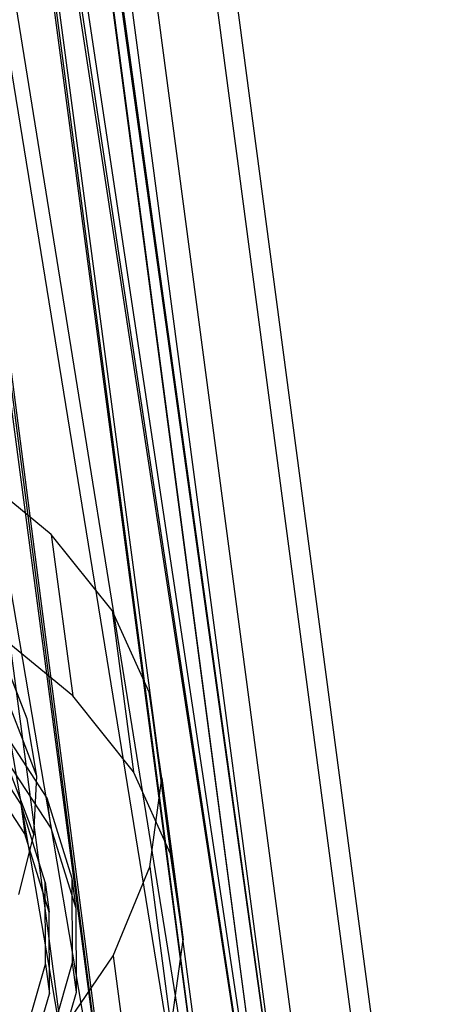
# Model space of a CAD drawing. Extents: x -23.4 to 23.6, y 0.3 to 4.
# Tile 12 of 189: x -21.667 to -21.43, y 1.08 to 1.637. Entities that reach past the tile are written whole.
import ezdxf

# ---------------------------------------------------------------- set-up
doc = ezdxf.new("R2010")
doc.units = 0
doc.header["$MEASUREMENT"] = 0
doc.layers.get('0').update_dxf_attribs({"color": 13, "linetype": 'CONTINUOUS'})

# ---------------------------------------------------------------- blocks, each defined once
blk = doc.blocks.new('FOURTY_V_PM_STL')
at = {"color": 0}
for p, q in [((-21.6353, 1.00249, -3.60826), (-22.01607, 3.87549, -1.93503)), ((-21.6353, 1.00249, -3.60826), (-22.01607, 3.87549, -1.93503)), ((-21.5539, 0.95748, -3.51244), (-21.93466, 3.83047, -1.83921)), ((-21.5539, 0.95748, -3.51244), (-21.93466, 3.83047, -1.83921)), ((-21.49137, 0.90438, -3.40704), (-21.87213, 3.77738, -1.73382)), ((-21.49137, 0.90438, -3.40704), (-21.87213, 3.77738, -1.73382)), ((-21.44952, 0.84474, -3.29512), (-21.83028, 3.71774, -1.62189)), ((-21.44952, 0.84474, -3.29512), (-21.83028, 3.71774, -1.62189)), ((-21.42954, 0.78027, -3.17987), (-21.81031, 3.65326, -1.50664)), ((-21.42954, 0.78027, -3.17987), (-21.81031, 3.65326, -1.50664)), ((-21.43203, 0.71282, -3.06463), (-21.8128, 3.58582, -1.3914)), ((-21.43203, 0.71282, -3.06463), (-21.8128, 3.58582, -1.3914)), ((-21.4569, 0.64434, -2.9527), (-21.83767, 3.51734, -1.27947)), ((-21.4569, 0.64434, -2.9527), (-21.83767, 3.51734, -1.27947)), ((-21.50344, 0.57679, -2.84731), (-21.88421, 3.44979, -1.17408)), ((-21.50344, 0.57679, -2.84731), (-21.88421, 3.44979, -1.17408)), ((-21.57031, 0.51212, -2.75148), (-21.95108, 3.38512, -1.07825)), ((-21.57031, 0.51212, -2.75148), (-21.95108, 3.38512, -1.07825)), ((-21.90225, 2.66702, -2.59249), (-21.60874, 0.9402, -3.49526)), ((-21.90225, 2.66702, -2.59249), (-21.60874, 0.9402, -3.49526)), ((-21.83259, 2.62915, -2.51161), (-21.60874, 0.9402, -3.49526)), ((-21.83259, 2.62915, -2.51161), (-21.60874, 0.9402, -3.49526)), ((-21.82696, 2.62538, -2.50385), (-21.548, 0.89022, -3.39561)), ((-21.82696, 2.62538, -2.50385), (-21.548, 0.89022, -3.39561)), ((-21.82696, 2.62538, -2.50385), (-21.60874, 0.9402, -3.49526)), ((-21.82696, 2.62538, -2.50385), (-21.60874, 0.9402, -3.49526)), ((-21.77184, 2.57917, -2.41196), (-21.548, 0.89022, -3.39561)), ((-21.77184, 2.57917, -2.41196), (-21.548, 0.89022, -3.39561)), ((-21.76912, 2.57627, -2.40636), (-21.50737, 0.83375, -3.2894)), ((-21.76912, 2.57627, -2.40636), (-21.50737, 0.83375, -3.2894)), ((-21.76912, 2.57627, -2.40636), (-21.548, 0.89022, -3.39561)), ((-21.76912, 2.57627, -2.40636), (-21.548, 0.89022, -3.39561)), ((-21.73121, 2.5227, -2.30576), (-21.50737, 0.83375, -3.2894)), ((-21.73121, 2.5227, -2.30576), (-21.50737, 0.83375, -3.2894)), ((-21.7304, 2.5211, -2.30283), (-21.48809, 0.77251, -3.17987)), ((-21.7304, 2.5211, -2.30283), (-21.48809, 0.77251, -3.17987)), ((-21.7304, 2.5211, -2.30283), (-21.50737, 0.83375, -3.2894)), ((-21.7304, 2.5211, -2.30283), (-21.50737, 0.83375, -3.2894)), ((-21.48809, 0.77251, -3.17987), (-21.71193, 2.46147, -2.19623)), ((-21.48809, 0.77251, -3.17987), (-21.71193, 2.46147, -2.19623)), ((-21.71459, 2.39732, -2.0867), (-21.49075, 0.70837, -3.07034)), ((-21.71459, 2.39732, -2.0867), (-21.49075, 0.70837, -3.07034)), ((-21.71459, 2.39732, -2.0867), (-21.48809, 0.77251, -3.17987)), ((-21.71459, 2.39732, -2.0867), (-21.48809, 0.77251, -3.17987)), ((-21.71423, 2.39908, -2.08963), (-21.48809, 0.77251, -3.17987)), ((-21.71423, 2.39908, -2.08963), (-21.48809, 0.77251, -3.17987)), ((-21.73724, 2.33573, -1.98609), (-21.49075, 0.70837, -3.07034)), ((-21.73724, 2.33573, -1.98609), (-21.49075, 0.70837, -3.07034)), ((-21.73911, 2.33222, -1.98049), (-21.51527, 0.64327, -2.96414)), ((-21.73911, 2.33222, -1.98049), (-21.51527, 0.64327, -2.96414)), ((-21.73911, 2.33222, -1.98049), (-21.49075, 0.70837, -3.07034)), ((-21.73911, 2.33222, -1.98049), (-21.49075, 0.70837, -3.07034)), ((-21.78028, 2.27325, -1.88861), (-21.5609, 0.57918, -2.86449)), ((-21.78028, 2.27325, -1.88861), (-21.5609, 0.57918, -2.86449)), ((-21.78028, 2.27325, -1.88861), (-21.51527, 0.64327, -2.96414)), ((-21.78028, 2.27325, -1.88861), (-21.51527, 0.64327, -2.96414)), ((-21.78474, 2.26814, -1.88084), (-21.5609, 0.57918, -2.86449)), ((-21.78474, 2.26814, -1.88084), (-21.5609, 0.57918, -2.86449)), ((-21.84214, 2.21343, -1.79997), (-21.5609, 0.57918, -2.86449)), ((-21.84214, 2.21343, -1.79997), (-21.5609, 0.57918, -2.86449)), ((-21.64937, 1.34607, -3.12265), (-21.69633, 1.3848, -3.19983)), ((-21.64937, 1.34607, -3.12265), (-21.69633, 1.3848, -3.19983)), ((-21.61507, 1.30314, -3.04114), (-21.64937, 1.34607, -3.12265)), ((-21.64937, 1.34607, -3.12265), (-21.63728, 1.25481, -3.1758)), ((-21.61507, 1.30314, -3.04114), (-21.64937, 1.34607, -3.12265)), ((-21.64937, 1.34607, -3.12265), (-21.63728, 1.25481, -3.1758)), ((-21.66298, 1.24195, -2.94698), (-21.70157, 1.34072, -2.88551)), ((-21.66298, 1.24195, -2.94698), (-21.70157, 1.34072, -2.88551)), ((-21.65765, 1.20948, -2.89001), (-21.69646, 1.30958, -2.83087)), ((-21.65765, 1.20948, -2.89001), (-21.69646, 1.30958, -2.83087)), ((-21.59414, 1.25689, -2.95696), (-21.61507, 1.30314, -3.04114)), ((-21.61507, 1.30314, -3.04114), (-21.60298, 1.21188, -3.09429)), ((-21.59414, 1.25689, -2.95696), (-21.61507, 1.30314, -3.04114)), ((-21.61507, 1.30314, -3.04114), (-21.60298, 1.21188, -3.09429)), ((-21.63728, 1.25481, -3.1758), (-21.68424, 1.29354, -3.25298)), ((-21.63728, 1.25481, -3.1758), (-21.68424, 1.29354, -3.25298)), ((-21.69801, 1.27768, -2.77645), (-21.65926, 1.17622, -2.83326)), ((-21.69801, 1.27768, -2.77645), (-21.65926, 1.17622, -2.83326)), ((-21.66298, 1.24195, -2.94698), (-21.67521, 1.27327, -3.00353)), ((-21.66298, 1.24195, -2.94698), (-21.67521, 1.27327, -3.00353)), ((-21.60298, 1.21188, -3.09429), (-21.63728, 1.25481, -3.1758)), ((-21.60298, 1.21188, -3.09429), (-21.63728, 1.25481, -3.1758)), ((-21.58699, 1.20826, -2.87183), (-21.59414, 1.25689, -2.95696)), ((-21.59414, 1.25689, -2.95696), (-21.58204, 1.16563, -3.01011)), ((-21.58699, 1.20826, -2.87183), (-21.59414, 1.25689, -2.95696)), ((-21.59414, 1.25689, -2.95696), (-21.58204, 1.16563, -3.01011)), ((-21.65765, 1.20948, -2.89001), (-21.66298, 1.24195, -2.94698)), ((-21.65765, 1.20948, -2.89001), (-21.66298, 1.24195, -2.94698)), ((-21.65175, 1.19699, -3.04044), (-21.67949, 1.23949, -3.11974)), ((-21.65175, 1.19699, -3.04044), (-21.67949, 1.23949, -3.11974)), ((-21.66666, 1.19377, -3.03832), (-21.69372, 1.23524, -3.11568)), ((-21.66666, 1.19377, -3.03832), (-21.69372, 1.23524, -3.11568)), ((-21.64951, 1.18009, -3.05029), (-21.67725, 1.22259, -3.12958)), ((-21.64951, 1.18009, -3.05029), (-21.67725, 1.22259, -3.12958)), ((-21.66442, 1.17687, -3.04816), (-21.69148, 1.21834, -3.12552)), ((-21.66442, 1.17687, -3.04816), (-21.69148, 1.21834, -3.12552)), ((-21.65926, 1.17622, -2.83326), (-21.65765, 1.20948, -2.89001)), ((-21.65926, 1.17622, -2.83326), (-21.65765, 1.20948, -2.89001)), ((-21.58204, 1.16563, -3.01011), (-21.60298, 1.21188, -3.09429)), ((-21.58204, 1.16563, -3.01011), (-21.60298, 1.21188, -3.09429)), ((-21.59378, 1.15823, -2.78748), (-21.58699, 1.20826, -2.87183)), ((-21.59378, 1.15823, -2.78748), (-21.58699, 1.20826, -2.87183)), ((-21.58699, 1.20826, -2.87183), (-21.5749, 1.117, -2.92498)), ((-21.58699, 1.20826, -2.87183), (-21.5749, 1.117, -2.92498)), ((-21.64951, 1.18009, -3.05029), (-21.65175, 1.19699, -3.04044)), ((-21.64951, 1.18009, -3.05029), (-21.65175, 1.19699, -3.04044)), ((-21.63764, 1.15154, -2.9592), (-21.65175, 1.19699, -3.04044)), ((-21.63764, 1.15154, -2.9592), (-21.65175, 1.19699, -3.04044)), ((-21.65289, 1.14944, -2.95906), (-21.66666, 1.19377, -3.03832)), ((-21.66666, 1.19377, -3.03832), (-21.66442, 1.17687, -3.04816)), ((-21.65289, 1.14944, -2.95906), (-21.66666, 1.19377, -3.03832)), ((-21.66666, 1.19377, -3.03832), (-21.66442, 1.17687, -3.04816)), ((-21.66782, 1.14254, -2.77739), (-21.65926, 1.17622, -2.83326)), ((-21.66782, 1.14254, -2.77739), (-21.65926, 1.17622, -2.83326)), ((-21.65065, 1.13254, -2.96891), (-21.66442, 1.17687, -3.04816)), ((-21.65065, 1.13254, -2.96891), (-21.66442, 1.17687, -3.04816)), ((-21.6354, 1.13464, -2.96905), (-21.64951, 1.18009, -3.05029)), ((-21.6354, 1.13464, -2.96905), (-21.64951, 1.18009, -3.05029)), ((-21.5749, 1.117, -2.92498), (-21.58204, 1.16563, -3.01011)), ((-21.5749, 1.117, -2.92498), (-21.58204, 1.16563, -3.01011)), ((-21.61436, 1.10783, -2.70563), (-21.59378, 1.15823, -2.78748)), ((-21.61436, 1.10783, -2.70563), (-21.59378, 1.15823, -2.78748)), ((-21.59378, 1.15823, -2.78748), (-21.58169, 1.06697, -2.84063)), ((-21.59378, 1.15823, -2.78748), (-21.58169, 1.06697, -2.84063)), ((-21.65273, 1.10323, -2.87969), (-21.65289, 1.14944, -2.95906)), ((-21.65289, 1.14944, -2.95906), (-21.65065, 1.13254, -2.96891)), ((-21.65273, 1.10323, -2.87969), (-21.65289, 1.14944, -2.95906)), ((-21.65289, 1.14944, -2.95906), (-21.65065, 1.13254, -2.96891)), ((-21.6354, 1.13464, -2.96905), (-21.63764, 1.15154, -2.9592)), ((-21.6354, 1.13464, -2.96905), (-21.63764, 1.15154, -2.9592)), ((-21.63747, 1.10418, -2.87784), (-21.63764, 1.15154, -2.9592)), ((-21.63747, 1.10418, -2.87784), (-21.63764, 1.15154, -2.9592)), ((-21.65049, 1.08633, -2.88953), (-21.65065, 1.13254, -2.96891)), ((-21.65049, 1.08633, -2.88953), (-21.65065, 1.13254, -2.96891)), ((-21.63523, 1.08728, -2.88768), (-21.6354, 1.13464, -2.96905)), ((-21.63523, 1.08728, -2.88768), (-21.6354, 1.13464, -2.96905)), ((-21.58169, 1.06697, -2.84063), (-21.5749, 1.117, -2.92498)), ((-21.58169, 1.06697, -2.84063), (-21.5749, 1.117, -2.92498)), ((-21.66616, 1.05618, -2.80196), (-21.65273, 1.10323, -2.87969)), ((-21.66616, 1.05618, -2.80196), (-21.65273, 1.10323, -2.87969)), ((-21.65273, 1.10323, -2.87969), (-21.65049, 1.08633, -2.88953)), ((-21.65273, 1.10323, -2.87969), (-21.65049, 1.08633, -2.88953)), ((-21.65124, 1.05595, -2.79816), (-21.63747, 1.10418, -2.87784)), ((-21.65124, 1.05595, -2.79816), (-21.63747, 1.10418, -2.87784)), ((-21.64833, 1.05809, -2.62794), (-21.61436, 1.10783, -2.70563)), ((-21.64833, 1.05809, -2.62794), (-21.61436, 1.10783, -2.70563)), ((-21.63523, 1.08728, -2.88768), (-21.63747, 1.10418, -2.87784)), ((-21.63523, 1.08728, -2.88768), (-21.63747, 1.10418, -2.87784)), ((-21.61436, 1.10783, -2.70563), (-21.60227, 1.01657, -2.75878)), ((-21.61436, 1.10783, -2.70563), (-21.60227, 1.01657, -2.75878)), ((-21.66392, 1.03928, -2.8118), (-21.65049, 1.08633, -2.88953)), ((-21.66392, 1.03928, -2.8118), (-21.65049, 1.08633, -2.88953)), ((-21.649, 1.03905, -2.808), (-21.63523, 1.08728, -2.88768)), ((-21.649, 1.03905, -2.808), (-21.63523, 1.08728, -2.88768))]:
    blk.add_line(p, q, dxfattribs=at)

msp = doc.modelspace()

# ---------------------------------------------------------------- block references
at = {"color": 0}
msp.add_blockref('FOURTY_V_PM_STL', (0, 0), dxfattribs=at)

doc.saveas('drawing.dxf')
